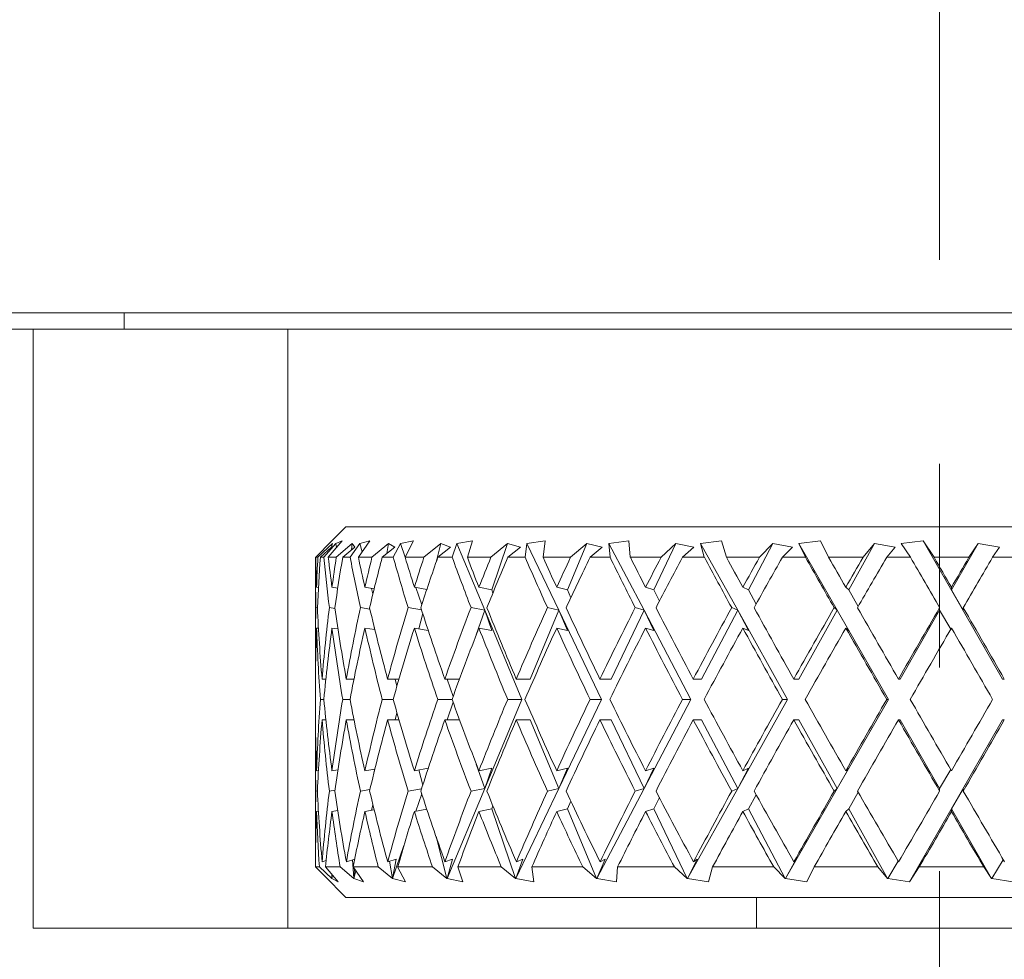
# Model space of a CAD drawing. Header units: inches. Extents: x 1.9 to 39.5, y 2.6 to 32.8.
# Tile 11 of 30: x 17.214 to 17.697, y 12.693 to 13.155. Entities that reach past the tile are written whole.
import ezdxf

# ---------------------------------------------------------------- set-up
doc = ezdxf.new("R2010")
doc.units = ezdxf.units.IN
doc.header["$MEASUREMENT"] = 0
doc.linetypes.add('CENTERX2', pattern=[0.8, 0.5, -0.1, 0.1, -0.1])

msp = doc.modelspace()

# ---------------------------------------------------------------- linework, layer by layer
at = {"color": 7, "linetype": 'CENTERX2', "lineweight": 0}
msp.add_line((17.66539, 2.63674), (17.66539, 13.61585), dxfattribs=at)
at = {"color": 7, "linetype": 'Continuous', "lineweight": 15}
for p, q in [((16.29039, 13.0108), (19.04039, 13.0108)), ((17.26502, 13.0108), (17.26502, 13.0028)), ((16.83939, 13.0028), (17.22039, 13.0028)), ((17.22039, 12.7088), (17.22039, 13.0028)), ((17.22039, 13.0028), (17.34539, 13.0028)), ((17.34539, 13.0028), (17.34539, 12.7088)), ((17.98539, 13.0028), (17.34539, 13.0028)), ((17.37389, 12.9058), (17.36644, 12.89836)), ((17.37389, 12.9058), (17.95689, 12.9058)), ((17.35906, 12.8908), (17.36704, 12.89892)), ((17.36728, 12.89753), (17.36011, 12.8908)), ((17.36895, 12.89753), (17.36307, 12.8908)), ((17.3652, 12.8908), (17.3721, 12.89892)), ((17.36704, 12.89892), (17.36568, 12.89753)), ((17.36683, 12.8958), (17.36728, 12.89753)), ((17.3721, 12.89892), (17.36895, 12.89753)), ((17.36895, 12.89753), (17.36928, 12.8956)), ((17.3769, 12.89753), (17.36912, 12.8908)), ((17.38075, 12.89753), (17.37595, 12.8908)), ((17.3769, 12.89753), (17.37667, 12.89447)), ((17.37824, 12.8958), (17.3769, 12.89753)), ((17.37998, 12.8908), (17.38559, 12.89892)), ((17.38559, 12.89892), (17.38075, 12.89753)), ((17.38075, 12.89753), (17.38181, 12.89346)), ((17.39481, 12.89753), (17.38665, 12.8908)), ((17.39481, 12.89753), (17.39399, 12.89263)), ((17.3979, 12.8958), (17.39481, 12.89753)), ((17.40074, 12.89753), (17.39715, 12.8908)), ((17.40713, 12.89892), (17.40074, 12.89753)), ((17.40074, 12.89753), (17.40302, 12.8909)), ((17.40297, 12.8908), (17.40713, 12.89892)), ((17.42051, 12.89753), (17.41221, 12.8908)), ((17.42051, 12.89753), (17.41814, 12.88841)), ((17.42526, 12.8958), (17.42051, 12.89753)), ((17.42835, 12.89753), (17.42607, 12.8908)), ((17.4361, 12.89892), (17.42835, 12.89753)), ((17.42835, 12.89753), (17.44201, 12.86476)), ((17.4335, 12.8908), (17.4361, 12.89892)), ((17.45326, 12.89753), (17.44504, 12.8908)), ((17.45326, 12.89753), (17.44547, 12.87483)), ((17.45953, 12.8958), (17.45326, 12.89753)), ((17.46277, 12.89753), (17.46188, 12.8908)), ((17.47167, 12.89892), (17.46277, 12.89753)), ((17.46277, 12.89753), (17.47845, 12.86476)), ((17.47071, 12.8908), (17.47167, 12.89892)), ((17.49211, 12.89753), (17.48264, 12.87483)), ((17.49211, 12.89753), (17.48422, 12.8908)), ((17.49972, 12.8958), (17.49211, 12.89753)), ((17.51281, 12.89892), (17.50302, 12.89753)), ((17.50302, 12.89753), (17.50354, 12.8908)), ((17.50302, 12.89753), (17.52026, 12.86476)), ((17.51352, 12.8908), (17.51281, 12.89892)), ((17.53594, 12.89753), (17.52508, 12.87483)), ((17.53594, 12.89753), (17.52861, 12.8908)), ((17.54467, 12.8958), (17.53594, 12.89753)), ((17.55834, 12.89892), (17.54794, 12.89753)), ((17.54794, 12.89753), (17.54985, 12.8908)), ((17.54794, 12.89753), (17.56625, 12.86476)), ((17.5607, 12.8908), (17.55834, 12.89892)), ((17.58349, 12.89753), (17.57155, 12.87483)), ((17.58349, 12.89753), (17.57693, 12.8908)), ((17.5931, 12.8958), (17.58349, 12.89753)), ((17.60695, 12.89892), (17.59624, 12.89753)), ((17.59624, 12.89753), (17.59949, 12.8908)), ((17.59624, 12.89753), (17.6151, 12.86476)), ((17.61089, 12.8908), (17.60695, 12.89892)), ((17.63341, 12.89753), (17.62072, 12.87483)), ((17.63341, 12.89753), (17.6278, 12.8908)), ((17.64361, 12.8958), (17.63341, 12.89753)), ((17.65724, 12.89892), (17.64653, 12.89753)), ((17.64653, 12.89753), (17.65103, 12.8908)), ((17.69628, 12.83105), (17.65724, 12.89892)), ((17.66265, 12.8908), (17.65724, 12.89892)), ((17.68424, 12.89753), (17.67118, 12.87483)), ((17.68424, 12.89753), (17.67974, 12.8908)), ((17.69475, 12.8958), (17.68424, 12.89753)), ((17.36137, 12.8908), (17.36683, 12.8958)), ((17.37233, 12.8908), (17.37824, 12.8958)), ((17.39171, 12.8908), (17.3979, 12.8958)), ((17.41897, 12.8908), (17.42526, 12.8958)), ((17.45332, 12.8908), (17.45953, 12.8958)), ((17.49377, 12.8908), (17.49972, 12.8958)), ((17.53916, 12.8908), (17.54467, 12.8958)), ((17.58817, 12.8908), (17.5931, 12.8958)), ((17.63941, 12.8908), (17.64361, 12.8958)), ((17.6914, 12.8908), (17.69475, 12.8958)), ((17.35889, 12.88848), (17.35889, 12.84358)), ((17.36011, 12.8908), (17.35906, 12.8908)), ((17.36307, 12.8908), (17.36137, 12.8908)), ((17.36912, 12.8908), (17.3652, 12.8908)), ((17.37595, 12.8908), (17.37233, 12.8908)), ((17.38665, 12.8908), (17.37998, 12.8908)), ((17.39715, 12.8908), (17.39171, 12.8908)), ((17.41221, 12.8908), (17.40297, 12.8908)), ((17.42607, 12.8908), (17.41897, 12.8908)), ((17.44504, 12.8908), (17.4335, 12.8908)), ((17.46188, 12.8908), (17.45332, 12.8908)), ((17.48422, 12.8908), (17.47071, 12.8908)), ((17.50354, 12.8908), (17.49377, 12.8908)), ((17.52861, 12.8908), (17.51352, 12.8908)), ((17.54985, 12.8908), (17.53916, 12.8908)), ((17.57693, 12.8908), (17.5607, 12.8908)), ((17.59949, 12.8908), (17.58817, 12.8908)), ((17.6278, 12.8908), (17.61089, 12.8908)), ((17.65103, 12.8908), (17.63941, 12.8908)), ((17.67974, 12.8908), (17.66265, 12.8908)), ((17.70298, 12.8908), (17.6914, 12.8908)), ((17.36039, 12.87593), (17.35946, 12.87606)), ((17.36985, 12.87564), (17.36704, 12.87606)), ((17.38776, 12.87534), (17.3832, 12.87606)), ((17.38647, 12.87555), (17.38716, 12.87288)), ((17.4136, 12.87501), (17.40748, 12.87606)), ((17.40815, 12.87595), (17.41109, 12.86739)), ((17.44547, 12.87483), (17.43917, 12.87606)), ((17.44603, 12.87322), (17.44547, 12.87483)), ((17.48264, 12.87483), (17.47738, 12.87606)), ((17.48429, 12.87095), (17.48264, 12.87483)), ((17.52508, 12.87483), (17.52099, 12.87606)), ((17.52779, 12.86924), (17.52508, 12.87483)), ((17.57155, 12.87483), (17.56876, 12.87606)), ((17.57528, 12.86784), (17.57155, 12.87483)), ((17.62072, 12.87483), (17.61931, 12.87606)), ((17.62538, 12.86662), (17.62072, 12.87483)), ((17.67118, 12.87483), (17.67118, 12.87606)), ((17.67698, 12.8649), (17.67118, 12.87483)), ((17.35916, 12.86607), (17.35988, 12.86597)), ((17.36577, 12.86607), (17.36848, 12.86566)), ((17.38099, 12.86607), (17.38568, 12.86533)), ((17.40439, 12.86607), (17.41101, 12.86493)), ((17.43531, 12.86607), (17.44201, 12.86476)), ((17.44201, 12.86476), (17.4379, 12.8528)), ((17.44201, 12.86476), (17.46023, 12.82105)), ((17.44201, 12.86476), (17.44547, 12.85483)), ((17.47845, 12.86476), (17.46439, 12.83105)), ((17.47284, 12.86607), (17.47845, 12.86476)), ((17.47845, 12.86476), (17.49935, 12.82105)), ((17.47845, 12.86476), (17.48264, 12.85483)), ((17.52026, 12.86476), (17.50414, 12.83105)), ((17.51591, 12.86607), (17.52026, 12.86476)), ((17.52026, 12.86476), (17.54326, 12.82105)), ((17.52026, 12.86476), (17.52508, 12.85483)), ((17.56625, 12.86476), (17.54852, 12.83105)), ((17.56328, 12.86607), (17.56625, 12.86476)), ((17.56625, 12.86476), (17.57155, 12.85483)), ((17.56625, 12.86476), (17.59068, 12.82105)), ((17.6151, 12.86476), (17.59626, 12.83105)), ((17.61359, 12.86607), (17.6151, 12.86476)), ((17.6151, 12.86476), (17.62072, 12.85483)), ((17.6151, 12.86476), (17.64024, 12.82105)), ((17.66539, 12.86476), (17.64599, 12.83105)), ((17.66539, 12.86607), (17.66539, 12.86476)), ((17.66539, 12.86476), (17.67082, 12.85545)), ((17.67698, 12.86604), (17.67698, 12.8649)), ((17.41158, 12.86317), (17.40964, 12.85569)), ((17.3604, 12.85593), (17.35946, 12.85606)), ((17.36997, 12.85562), (17.36704, 12.85606)), ((17.3881, 12.85529), (17.3832, 12.85606)), ((17.38785, 12.85633), (17.38768, 12.85535)), ((17.41429, 12.85489), (17.40748, 12.85606)), ((17.44547, 12.85483), (17.43917, 12.85606)), ((17.48264, 12.85483), (17.47738, 12.85606)), ((17.52508, 12.85483), (17.52099, 12.85606)), ((17.57155, 12.85483), (17.56876, 12.85606)), ((17.62072, 12.85483), (17.61931, 12.85606)), ((17.36405, 12.83105), (17.36216, 12.83105)), ((17.37786, 12.83105), (17.37406, 12.83105)), ((17.39994, 12.83105), (17.39435, 12.83105)), ((17.39803, 12.83105), (17.39894, 12.82757)), ((17.42965, 12.83105), (17.42244, 12.83105)), ((17.42357, 12.83105), (17.42651, 12.82247)), ((17.46439, 12.83105), (17.45751, 12.83105)), ((17.50414, 12.83105), (17.49857, 12.83105)), ((17.54852, 12.83105), (17.54442, 12.83105)), ((17.59626, 12.83105), (17.59376, 12.83105)), ((17.64599, 12.83105), (17.64515, 12.83105)), ((17.69628, 12.83105), (17.69713, 12.83105)), ((17.36305, 12.82105), (17.36137, 12.82105)), ((17.37591, 12.82105), (17.37232, 12.82105)), ((17.3971, 12.82105), (17.3917, 12.82105)), ((17.426, 12.82105), (17.41896, 12.82105)), ((17.46023, 12.82105), (17.44201, 12.77734)), ((17.46023, 12.82105), (17.45331, 12.82105)), ((17.49935, 12.82105), (17.47845, 12.77734)), ((17.49935, 12.82105), (17.49375, 12.82105)), ((17.54326, 12.82105), (17.52026, 12.77734)), ((17.54326, 12.82105), (17.53914, 12.82105)), ((17.59068, 12.82105), (17.56625, 12.77734)), ((17.59068, 12.82105), (17.58816, 12.82105)), ((17.64024, 12.82105), (17.6151, 12.77734)), ((17.64024, 12.82105), (17.63939, 12.82105)), ((17.42651, 12.81963), (17.42357, 12.81105)), ((17.36405, 12.81105), (17.36216, 12.81105)), ((17.37786, 12.81105), (17.37406, 12.81105)), ((17.39994, 12.81105), (17.39435, 12.81105)), ((17.39894, 12.81453), (17.39803, 12.81105)), ((17.42965, 12.81105), (17.42244, 12.81105)), ((17.46439, 12.81105), (17.45751, 12.81105)), ((17.46439, 12.81105), (17.47845, 12.77734)), ((17.50414, 12.81105), (17.49857, 12.81105)), ((17.50414, 12.81105), (17.52026, 12.77734)), ((17.54852, 12.81105), (17.54442, 12.81105)), ((17.54852, 12.81105), (17.56625, 12.77734)), ((17.59626, 12.81105), (17.59376, 12.81105)), ((17.59626, 12.81105), (17.6151, 12.77734)), ((17.64599, 12.81105), (17.64515, 12.81105)), ((17.64599, 12.81105), (17.66539, 12.77734)), ((17.65053, 12.73151), (17.69628, 12.81105)), ((17.69628, 12.81105), (17.69713, 12.81105)), ((17.35889, 12.79852), (17.35889, 12.75362)), ((17.35946, 12.78604), (17.3604, 12.78617)), ((17.36704, 12.78604), (17.36997, 12.78648)), ((17.3832, 12.78604), (17.3881, 12.78681)), ((17.38768, 12.78675), (17.38785, 12.78577)), ((17.40748, 12.78604), (17.41429, 12.78721)), ((17.40964, 12.78641), (17.41158, 12.77893)), ((17.4379, 12.7893), (17.44201, 12.77734)), ((17.43917, 12.78604), (17.44547, 12.78727)), ((17.44547, 12.78727), (17.44201, 12.77734)), ((17.47738, 12.78604), (17.48264, 12.78727)), ((17.48264, 12.78727), (17.47845, 12.77734)), ((17.52508, 12.78727), (17.52026, 12.77734)), ((17.52099, 12.78604), (17.52508, 12.78727)), ((17.57155, 12.78727), (17.56625, 12.77734)), ((17.56876, 12.78604), (17.57155, 12.78727)), ((17.62072, 12.78727), (17.6151, 12.77734)), ((17.61931, 12.78604), (17.62072, 12.78727)), ((17.67082, 12.78665), (17.66539, 12.77734)), ((17.38568, 12.77677), (17.38099, 12.77603)), ((17.41101, 12.77717), (17.40439, 12.77603)), ((17.44201, 12.77734), (17.42357, 12.73312)), ((17.44201, 12.77734), (17.43531, 12.77603)), ((17.47845, 12.77734), (17.45729, 12.73312)), ((17.47845, 12.77734), (17.47284, 12.77603)), ((17.52026, 12.77734), (17.497, 12.73312)), ((17.52026, 12.77734), (17.51591, 12.77603)), ((17.56625, 12.77734), (17.54154, 12.73312)), ((17.56625, 12.77734), (17.56328, 12.77603)), ((17.6151, 12.77734), (17.58966, 12.73312)), ((17.6151, 12.77734), (17.61359, 12.77603)), ((17.66539, 12.77734), (17.66539, 12.77603)), ((17.67118, 12.76727), (17.67698, 12.7772)), ((17.67698, 12.7772), (17.67698, 12.77606)), ((17.35988, 12.77613), (17.35916, 12.77603)), ((17.36848, 12.77644), (17.36577, 12.77603)), ((17.41109, 12.77471), (17.40815, 12.76615)), ((17.52508, 12.76727), (17.52779, 12.77286)), ((17.57155, 12.76727), (17.57528, 12.77426)), ((17.62072, 12.76727), (17.62538, 12.77548)), ((17.38716, 12.76922), (17.38647, 12.76655)), ((17.40748, 12.76604), (17.4136, 12.76709)), ((17.43917, 12.76604), (17.44547, 12.76727)), ((17.44547, 12.76727), (17.44603, 12.76888)), ((17.44547, 12.76727), (17.45719, 12.73312)), ((17.47738, 12.76604), (17.48264, 12.76727)), ((17.48264, 12.76727), (17.48429, 12.77115)), ((17.48264, 12.76727), (17.49688, 12.73312)), ((17.52099, 12.76604), (17.52508, 12.76727)), ((17.52508, 12.76727), (17.54142, 12.73312)), ((17.56876, 12.76604), (17.57155, 12.76727)), ((17.57155, 12.76727), (17.58952, 12.73312)), ((17.61931, 12.76604), (17.62072, 12.76727)), ((17.62072, 12.76727), (17.63981, 12.73312)), ((17.67118, 12.76604), (17.67118, 12.76727)), ((17.67118, 12.76727), (17.69083, 12.73312)), ((17.35946, 12.76604), (17.36039, 12.76617)), ((17.36704, 12.76604), (17.36985, 12.76646)), ((17.3832, 12.76604), (17.38776, 12.76676)), ((17.41814, 12.75369), (17.42349, 12.73312)), ((17.40237, 12.7493), (17.39681, 12.73312)), ((17.39439, 12.74135), (17.39851, 12.7427)), ((17.39851, 12.7427), (17.3968, 12.73314)), ((17.42249, 12.74135), (17.4262, 12.7427)), ((17.4262, 12.7427), (17.42356, 12.73314)), ((17.46077, 12.7427), (17.45729, 12.73314)), ((17.45758, 12.74135), (17.46077, 12.7427)), ((17.50122, 12.7427), (17.497, 12.73314)), ((17.49864, 12.74135), (17.50122, 12.7427)), ((17.5464, 12.7427), (17.54155, 12.73314)), ((17.5445, 12.74135), (17.5464, 12.7427)), ((17.595, 12.7427), (17.58967, 12.73314)), ((17.59384, 12.74135), (17.595, 12.7427)), ((17.36314, 12.73456), (17.3589, 12.7388)), ((17.3589, 12.7388), (17.36085, 12.7388)), ((17.36085, 12.7388), (17.367, 12.73312)), ((17.36217, 12.74135), (17.36415, 12.74193)), ((17.37013, 12.73151), (17.36382, 12.7388)), ((17.36382, 12.7388), (17.37107, 12.7388)), ((17.37107, 12.7388), (17.37774, 12.73312)), ((17.37409, 12.74135), (17.37818, 12.7426)), ((17.37707, 12.74226), (17.37774, 12.73312)), ((17.38256, 12.73151), (17.37741, 12.7388)), ((17.37741, 12.7388), (17.38977, 12.7388)), ((17.37812, 12.7378), (17.37776, 12.73314)), ((17.38977, 12.7388), (17.39675, 12.73312)), ((17.39531, 12.74165), (17.39675, 12.73312)), ((17.40313, 12.73151), (17.39929, 12.7388)), ((17.39929, 12.7388), (17.41639, 12.7388)), ((17.41639, 12.7388), (17.42349, 12.73312)), ((17.43124, 12.73151), (17.42882, 12.7388)), ((17.42882, 12.7388), (17.45017, 12.7388)), ((17.45017, 12.7388), (17.45719, 12.73312)), ((17.46609, 12.73151), (17.46516, 12.7388)), ((17.46516, 12.7388), (17.49015, 12.7388)), ((17.49015, 12.7388), (17.49688, 12.73312)), ((17.50667, 12.73151), (17.50726, 12.7388)), ((17.50726, 12.7388), (17.53517, 12.7388)), ((17.53517, 12.7388), (17.54142, 12.73312)), ((17.55182, 12.73151), (17.55391, 12.7388)), ((17.55391, 12.7388), (17.58393, 12.7388)), ((17.58393, 12.7388), (17.58952, 12.73312)), ((17.60024, 12.73151), (17.60376, 12.7388)), ((17.60376, 12.7388), (17.63504, 12.7388)), ((17.63504, 12.7388), (17.63981, 12.73312)), ((17.64503, 12.7417), (17.63996, 12.73314)), ((17.65053, 12.73151), (17.65539, 12.7388)), ((17.65539, 12.7388), (17.68702, 12.7388)), ((17.68702, 12.7388), (17.69083, 12.73312)), ((17.69662, 12.74237), (17.69099, 12.73314)), ((17.36314, 12.73455), (17.37389, 12.7238)), ((17.36694, 12.73519), (17.36699, 12.73314)), ((17.367, 12.73312), (17.36699, 12.73314)), ((17.36699, 12.73314), (17.36702, 12.73312)), ((17.3673, 12.73478), (17.36702, 12.73312)), ((17.36702, 12.73312), (17.37013, 12.73151)), ((17.37774, 12.73312), (17.37776, 12.73314)), ((17.37776, 12.73314), (17.37778, 12.73312)), ((17.37876, 12.73689), (17.37778, 12.73312)), ((17.37778, 12.73312), (17.38256, 12.73151)), ((17.39675, 12.73312), (17.3968, 12.73314)), ((17.3968, 12.73314), (17.39681, 12.73312)), ((17.39681, 12.73312), (17.40313, 12.73151)), ((17.42349, 12.73312), (17.42356, 12.73314)), ((17.42356, 12.73314), (17.42357, 12.73312)), ((17.42357, 12.73312), (17.43124, 12.73151)), ((17.45719, 12.73312), (17.45729, 12.73314)), ((17.45729, 12.73314), (17.45729, 12.73312)), ((17.45729, 12.73312), (17.46609, 12.73151)), ((17.49688, 12.73312), (17.497, 12.73314)), ((17.497, 12.73314), (17.497, 12.73312)), ((17.497, 12.73312), (17.50667, 12.73151)), ((17.54142, 12.73312), (17.54155, 12.73314)), ((17.54155, 12.73314), (17.54154, 12.73312)), ((17.54154, 12.73312), (17.55182, 12.73151)), ((17.58952, 12.73312), (17.58967, 12.73314)), ((17.58967, 12.73314), (17.58966, 12.73312)), ((17.58966, 12.73312), (17.60024, 12.73151)), ((17.63981, 12.73312), (17.63996, 12.73314)), ((17.63996, 12.73314), (17.63995, 12.73312)), ((17.63995, 12.73312), (17.65053, 12.73151)), ((17.69083, 12.73312), (17.69099, 12.73314)), ((17.69099, 12.73314), (17.69097, 12.73312)), ((17.69097, 12.73312), (17.70124, 12.73151)), ((17.95689, 12.7238), (17.37389, 12.7238)), ((17.57539, 12.7238), (17.57539, 12.7088)), ((18.11039, 12.7088), (17.22039, 12.7088))]:
    msp.add_line(p, q, dxfattribs=at)
for centre, major_axis, ratio, start_param, end_param in [((17.66539, 12.82105), (-0.0576, 0.52986), 0.568145, 1.377349, 1.424209), ((17.66539, 12.84105), (-0.0576, 0.52986), 0.568145, 1.415266, 1.443115), ((17.66539, 12.82105), (-0.01948, 0.53075), 0.576312, 1.417877, 1.445832), ((17.66539, 12.80105), (-0.01948, 0.53075), 0.576312, 1.379769, 1.426919), ((17.66539, 12.82105), (-0.12592, 0.52665), 0.530596, 1.312839, 1.3597), ((17.66539, 12.84105), (-0.12592, 0.52665), 0.530596, 1.350756, 1.378606), ((17.66539, 12.82105), (0.0576, 0.52986), 0.568145, 1.500708, 1.528662), ((17.66539, 12.80105), (0.0576, 0.52986), 0.568145, 1.462599, 1.509749), ((17.66539, 12.82105), (-0.18015, 0.52398), 0.473241, 1.27774, 1.3246), ((17.66539, 12.84105), (-0.18015, 0.52398), 0.473241, 1.315657, 1.343506), ((17.66539, 12.82105), (0.12592, 0.52665), 0.530596, 1.565217, 1.593171), ((17.66539, 12.80105), (0.12592, 0.52665), 0.530596, 1.527108, 1.574258), ((17.66539, 12.82105), (-0.22127, 0.52324), 0.405341, 1.269268, 1.316128), ((17.66539, 12.84105), (-0.22127, 0.52324), 0.405341, 1.307185, 1.335035), ((17.66539, 12.82105), (0.18015, 0.52398), 0.473241, 1.600316, 1.628271), ((17.66539, 12.80105), (0.18015, 0.52398), 0.473241, 1.562208, 1.609358), ((17.66539, 12.82105), (-0.25201, 0.52421), 0.332803, 1.280382, 1.327242), ((17.66539, 12.84105), (-0.25201, 0.52421), 0.332803, 1.318299, 1.346148), ((17.66539, 12.82105), (0.22127, 0.52324), 0.405341, 1.608788, 1.636742), ((17.66539, 12.80105), (0.22127, 0.52324), 0.405341, 1.57068, 1.617829), ((17.66539, 12.82105), (-0.27462, 0.5261), 0.258705, 1.304796, 1.351657), ((17.66539, 12.84105), (-0.27462, 0.5261), 0.258705, 1.342713, 1.370563), ((17.66539, 12.82105), (0.25201, 0.52421), 0.332803, 1.597674, 1.625629), ((17.66539, 12.80105), (0.25201, 0.52421), 0.332803, 1.559566, 1.606716), ((17.66539, 12.82105), (-0.29061, 0.52816), 0.184425, 1.337898, 1.384758), ((17.66539, 12.84105), (-0.29061, 0.52816), 0.184425, 1.375815, 1.403665), ((17.66539, 12.82105), (0.27462, 0.5261), 0.258705, 1.57326, 1.601214), ((17.66539, 12.80105), (0.27462, 0.5261), 0.258705, 1.535151, 1.582301), ((17.66539, 12.82105), (-0.30086, 0.52983), 0.110441, 1.376397, 1.423257), ((17.66539, 12.84105), (-0.30086, 0.52983), 0.110441, 1.414314, 1.442164), ((17.66539, 12.82105), (0.29061, 0.52816), 0.184425, 1.540158, 1.568112), ((17.66539, 12.80105), (0.29061, 0.52816), 0.184425, 1.502049, 1.549199), ((17.66539, 12.82105), (-0.30588, 0.53075), 0.036772, 1.417839, 1.4647), ((17.66539, 12.84105), (-0.30588, 0.53075), 0.036772, 1.455757, 1.483606), ((17.66539, 12.82105), (0.30086, 0.52983), 0.110441, 1.501659, 1.529613), ((17.66539, 12.80105), (0.30086, 0.52983), 0.110441, 1.46355, 1.5107), ((17.66539, 12.82105), (-0.30588, 0.53075), 0.036772, 4.776108, 4.822969), ((17.66539, 12.84105), (-0.30588, 0.53075), 0.036772, 4.757202, 4.785052), ((17.66539, 12.82105), (0.30588, 0.53075), 0.036772, 1.460217, 1.488171), ((17.66539, 12.80105), (0.30588, 0.53075), 0.036772, 1.422108, 1.469258), ((17.66539, 12.82105), (-0.01948, 0.53075), 0.576312, 1.464738, 1.530808), ((17.66539, 12.84105), (-0.0576, 0.52986), 0.568145, 1.462028, 1.527955), ((17.66539, 12.82105), (0.0576, 0.52986), 0.568145, 1.547568, 1.613638), ((17.66539, 12.84105), (-0.12592, 0.52665), 0.530596, 1.397519, 1.463446), ((17.66539, 12.82105), (0.12592, 0.52665), 0.530596, 1.612077, 1.678147), ((17.66539, 12.84105), (-0.18015, 0.52398), 0.473241, 1.362419, 1.428346), ((17.66539, 12.82105), (0.18015, 0.52398), 0.473241, 1.647177, 1.713247), ((17.66539, 12.84105), (-0.22127, 0.52324), 0.405341, 1.353947, 1.419874), ((17.66539, 12.82105), (0.22127, 0.52324), 0.405341, 1.655648, 1.721718), ((17.66539, 12.84105), (-0.25201, 0.52421), 0.332803, 1.365061, 1.430988), ((17.66539, 12.82105), (0.25201, 0.52421), 0.332803, 1.644535, 1.710605), ((17.66539, 12.84105), (-0.27462, 0.5261), 0.258705, 1.389476, 1.455402), ((17.66539, 12.82105), (0.27462, 0.5261), 0.258705, 1.62012, 1.68619), ((17.66539, 12.84105), (-0.29061, 0.52816), 0.184425, 1.422577, 1.488504), ((17.66539, 12.82105), (0.29061, 0.52816), 0.184425, 1.587018, 1.653088), ((17.66539, 12.84105), (-0.30086, 0.52983), 0.110441, 1.461076, 1.527003), ((17.66539, 12.82105), (0.30086, 0.52983), 0.110441, 1.548519, 1.614589), ((17.66539, 12.84105), (-0.30588, 0.53075), 0.036772, 1.502519, 1.568446), ((17.66539, 12.82105), (0.30588, 0.53075), 0.036772, 1.507077, 1.573147), ((17.66539, 12.84105), (-0.30588, 0.53075), 0.036772, 4.672362, 4.738289), ((17.66539, 12.80105), (-0.01948, 0.53075), 0.576312, 1.445832, 1.511963), ((17.66539, 12.82105), (-0.0576, 0.52986), 0.568145, 1.443115, 1.509117), ((17.66539, 12.80105), (0.0576, 0.52986), 0.568145, 1.528662, 1.594793), ((17.66539, 12.82105), (-0.12592, 0.52665), 0.530596, 1.378606, 1.444608), ((17.66539, 12.80105), (0.12592, 0.52665), 0.530596, 1.593171, 1.659302), ((17.66539, 12.82105), (-0.18015, 0.52398), 0.473241, 1.343506, 1.409508), ((17.66539, 12.80105), (0.18015, 0.52398), 0.473241, 1.628271, 1.694402), ((17.66539, 12.82105), (-0.22127, 0.52324), 0.405341, 1.335035, 1.401036), ((17.66539, 12.80105), (0.22127, 0.52324), 0.405341, 1.636742, 1.702874), ((17.66539, 12.82105), (-0.25201, 0.52421), 0.332803, 1.346148, 1.41215), ((17.66539, 12.80105), (0.25201, 0.52421), 0.332803, 1.625629, 1.69176), ((17.66539, 12.82105), (-0.27462, 0.5261), 0.258705, 1.370563, 1.436565), ((17.66539, 12.80105), (0.27462, 0.5261), 0.258705, 1.601214, 1.667345), ((17.66539, 12.82105), (-0.29061, 0.52816), 0.184425, 1.403665, 1.469666), ((17.66539, 12.80105), (0.29061, 0.52816), 0.184425, 1.568112, 1.634244), ((17.66539, 12.82105), (-0.30086, 0.52983), 0.110441, 1.442164, 1.508165), ((17.66539, 12.80105), (0.30086, 0.52983), 0.110441, 1.529613, 1.595745), ((17.66539, 12.82105), (-0.30588, 0.53075), 0.036772, 1.483606, 1.549608), ((17.66539, 12.80105), (0.30588, 0.53075), 0.036772, 1.488171, 1.554302), ((17.66539, 12.82105), (-0.30588, 0.53075), 0.036772, 4.6912, 4.757202), ((17.66539, 12.84105), (0.01948, 0.53075), 0.576312, 1.62963, 1.695761), ((17.66539, 12.82105), (0.0576, 0.52986), 0.568145, 1.632476, 1.698478), ((17.66539, 12.84105), (-0.0576, 0.52986), 0.568145, 1.546799, 1.612931), ((17.66539, 12.82105), (0.12592, 0.52665), 0.530596, 1.696985, 1.762987), ((17.66539, 12.84105), (-0.12592, 0.52665), 0.530596, 1.48229, 1.548422), ((17.66539, 12.82105), (0.18015, 0.52398), 0.473241, 1.732085, 1.798086), ((17.66539, 12.84105), (-0.18015, 0.52398), 0.473241, 1.447191, 1.513322), ((17.66539, 12.82105), (0.22127, 0.52324), 0.405341, 1.740556, 1.806558), ((17.66539, 12.84105), (-0.22127, 0.52324), 0.405341, 1.438719, 1.50485), ((17.66539, 12.82105), (0.25201, 0.52421), 0.332803, 1.729443, 1.795444), ((17.66539, 12.84105), (-0.25201, 0.52421), 0.332803, 1.449833, 1.515964), ((17.66539, 12.82105), (0.27462, 0.5261), 0.258705, 1.705028, 1.77103), ((17.66539, 12.84105), (-0.27462, 0.5261), 0.258705, 1.474247, 1.540379), ((17.66539, 12.82105), (0.29061, 0.52816), 0.184425, 1.671926, 1.737928), ((17.66539, 12.84105), (-0.29061, 0.52816), 0.184425, 1.507349, 1.57348), ((17.66539, 12.82105), (0.30086, 0.52983), 0.110441, 1.633427, 1.699429), ((17.66539, 12.84105), (-0.30086, 0.52983), 0.110441, 1.545848, 1.611979), ((17.66539, 12.82105), (0.30588, 0.53075), 0.036772, 1.591985, 1.657987), ((17.66539, 12.84105), (-0.30588, 0.53075), 0.036772, 1.58729, 1.653422), ((17.66539, 12.82105), (0.30588, 0.53075), 0.036772, 4.667576, 4.733578), ((17.66539, 12.82105), (0.01948, 0.53075), 0.576312, 1.610785, 1.676855), ((17.66539, 12.80105), (0.0576, 0.52986), 0.568145, 1.613638, 1.679565), ((17.66539, 12.82105), (-0.0576, 0.52986), 0.568145, 1.527955, 1.594025), ((17.66539, 12.80105), (0.12592, 0.52665), 0.530596, 1.678147, 1.744074), ((17.66539, 12.82105), (-0.12592, 0.52665), 0.530596, 1.463446, 1.529516), ((17.66539, 12.80105), (0.18015, 0.52398), 0.473241, 1.713247, 1.779174), ((17.66539, 12.82105), (-0.18015, 0.52398), 0.473241, 1.428346, 1.494416), ((17.66539, 12.80105), (0.22127, 0.52324), 0.405341, 1.721718, 1.787645), ((17.66539, 12.82105), (-0.22127, 0.52324), 0.405341, 1.419874, 1.485944), ((17.66539, 12.80105), (0.25201, 0.52421), 0.332803, 1.710605, 1.776532), ((17.66539, 12.82105), (-0.25201, 0.52421), 0.332803, 1.430988, 1.497058), ((17.66539, 12.80105), (0.27462, 0.5261), 0.258705, 1.68619, 1.752117), ((17.66539, 12.82105), (-0.27462, 0.5261), 0.258705, 1.455402, 1.521472), ((17.66539, 12.80105), (0.29061, 0.52816), 0.184425, 1.653088, 1.719015), ((17.66539, 12.82105), (-0.29061, 0.52816), 0.184425, 1.488504, 1.554574), ((17.66539, 12.80105), (0.30086, 0.52983), 0.110441, 1.614589, 1.680516), ((17.66539, 12.82105), (-0.30086, 0.52983), 0.110441, 1.527003, 1.593073), ((17.66539, 12.80105), (0.30588, 0.53075), 0.036772, 1.573147, 1.639074), ((17.66539, 12.82105), (-0.30588, 0.53075), 0.036772, 1.568446, 1.634516), ((17.66539, 12.80105), (0.30588, 0.53075), 0.036772, 4.686489, 4.752416), ((17.66539, 12.82105), (0.0576, 0.52986), 0.568145, 1.717384, 1.783179), ((17.66539, 12.84105), (0.01948, 0.53075), 0.576312, 1.714674, 1.780876), ((17.66539, 12.82105), (0.12592, 0.52665), 0.530596, 1.781893, 1.847688), ((17.66539, 12.84105), (-0.0576, 0.52986), 0.568145, 1.631844, 1.698046), ((17.66539, 12.82105), (0.18015, 0.52398), 0.473241, 1.816993, 1.882787), ((17.66539, 12.84105), (-0.12592, 0.52665), 0.530596, 1.567335, 1.633536), ((17.66539, 12.82105), (0.22127, 0.52324), 0.405341, 1.825464, 1.891259), ((17.66539, 12.84105), (-0.18015, 0.52398), 0.473241, 1.532235, 1.598437), ((17.66539, 12.82105), (0.25201, 0.52421), 0.332803, 1.81435, 1.880145), ((17.66539, 12.84105), (-0.22127, 0.52324), 0.405341, 1.523763, 1.589965), ((17.66539, 12.82105), (0.27462, 0.5261), 0.258705, 1.789936, 1.855731), ((17.66539, 12.84105), (-0.25201, 0.52421), 0.332803, 1.534877, 1.601079), ((17.66539, 12.82105), (0.29061, 0.52816), 0.184425, 1.756834, 1.822629), ((17.66539, 12.84105), (-0.27462, 0.5261), 0.258705, 1.559291, 1.625493), ((17.66539, 12.82105), (0.30086, 0.52983), 0.110441, 1.718335, 1.78413), ((17.66539, 12.84105), (-0.29061, 0.52816), 0.184425, 1.592393, 1.658595), ((17.66539, 12.82105), (0.30588, 0.53075), 0.036772, 1.676893, 1.742688), ((17.66539, 12.84105), (-0.30086, 0.52983), 0.110441, 1.630892, 1.697094), ((17.66539, 12.82105), (0.30588, 0.53075), 0.036772, 4.582875, 4.64867), ((17.66539, 12.84105), (-0.30588, 0.53075), 0.036772, 1.672335, 1.738536), ((17.66539, 12.80105), (0.0576, 0.52986), 0.568145, 1.698478, 1.750006), ((17.66539, 12.82105), (0.01948, 0.53075), 0.576312, 1.695761, 1.747507), ((17.66539, 12.80105), (0.12592, 0.52665), 0.530596, 1.762987, 1.814515), ((17.66539, 12.82105), (-0.0576, 0.52986), 0.568145, 1.612931, 1.664677), ((17.66539, 12.80105), (0.18015, 0.52398), 0.473241, 1.798086, 1.849615), ((17.66539, 12.82105), (-0.12592, 0.52665), 0.530596, 1.548422, 1.600168), ((17.66539, 12.80105), (0.22127, 0.52324), 0.405341, 1.806558, 1.858086), ((17.66539, 12.82105), (-0.18015, 0.52398), 0.473241, 1.513322, 1.565068), ((17.66539, 12.80105), (0.25201, 0.52421), 0.332803, 1.795444, 1.846973), ((17.66539, 12.82105), (-0.22127, 0.52324), 0.405341, 1.50485, 1.556596), ((17.66539, 12.80105), (0.27462, 0.5261), 0.258705, 1.77103, 1.822558), ((17.66539, 12.82105), (-0.25201, 0.52421), 0.332803, 1.515964, 1.56771), ((17.66539, 12.80105), (0.29061, 0.52816), 0.184425, 1.737928, 1.789456), ((17.66539, 12.82105), (-0.27462, 0.5261), 0.258705, 1.540379, 1.592124), ((17.66539, 12.80105), (0.30086, 0.52983), 0.110441, 1.699429, 1.750957), ((17.66539, 12.82105), (-0.29061, 0.52816), 0.184425, 1.57348, 1.625226), ((17.66539, 12.80105), (0.30588, 0.53075), 0.036772, 1.657987, 1.709515), ((17.66539, 12.82105), (-0.30086, 0.52983), 0.110441, 1.611979, 1.663725), ((17.66539, 12.80105), (0.30588, 0.53075), 0.036772, 4.616048, 4.667576), ((17.66539, 12.82105), (-0.30588, 0.53075), 0.036772, 1.653422, 1.705168)]:
    msp.add_ellipse(centre, major_axis=major_axis, ratio=ratio, start_param=start_param, end_param=end_param, dxfattribs=at)

doc.saveas('drawing.dxf')
